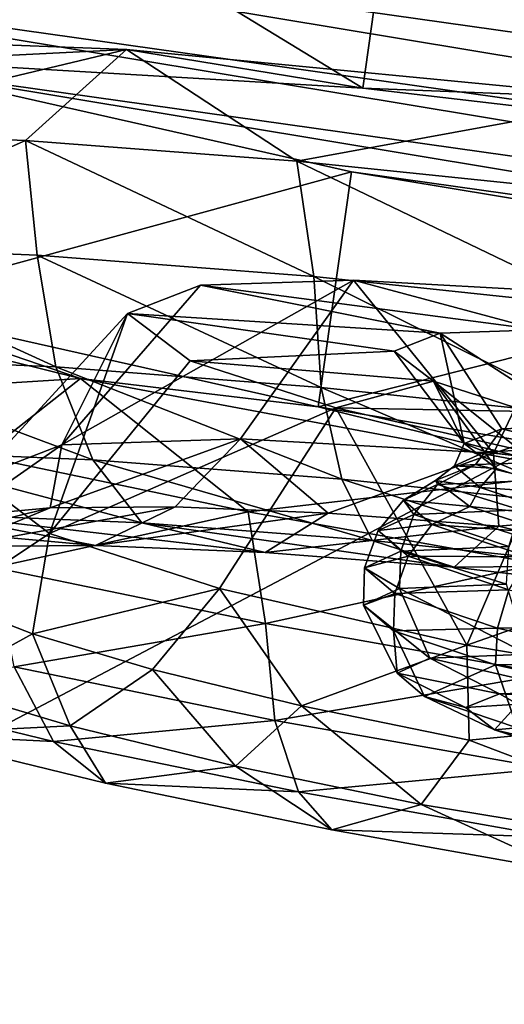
# Model space of a CAD drawing. Header units: metres. Extents: x -1651 to 0, y -1070 to 0.
# Tile 44 of 113: x -1060 to -1050, y -109 to -88. Entities that reach past the tile are written whole.
import ezdxf

# ---------------------------------------------------------------- set-up
doc = ezdxf.new("R2010")
doc.units = ezdxf.units.M

msp = doc.modelspace()

# ---------------------------------------------------------------- linework, layer by layer
at = {"layer": 'None'}
for points in [[(-1060.271729, -53.377277, -3), (-986.700134, -64.05751, -3), (-1072.084839, -108.994781, -406)], [(-1060.802246, -55.93948), (-1078.394653, -107.219131, -377.175201), (-1010.869019, -116.475372, -377.175201)], [(-987.410156, -66.582886), (-1060.802246, -55.93948), (-943.775452, -128.46904, -377.175201)], [(-943.775452, -128.46904, -377.175201), (-1060.802246, -55.93948), (-1010.869019, -116.475372, -377.175201)], [(-1072.084839, -108.994781, -406), (-986.700134, -64.05751, -3), (-1013.476501, -117.099854, -406)], [(-1078.394653, -107.219131, -377.175201), (-1078.561401, -108.429367, -382.385681), (-1010.869019, -116.475372, -377.175201)], [(-1078.561401, -108.429367, -382.385681), (-1078.807251, -110.541664, -387.314758), (-1011.058777, -117.677444, -382.385681)], [(-1078.561401, -108.429367, -382.385681), (-1011.058777, -117.677444, -382.385681), (-1010.869019, -116.475372, -377.175201)]]:
    msp.add_3dface(points, dxfattribs=at)
at = {"layer": 'None01'}
for points in [[(-1420.450195, -116.977798, -410), (-953.507996, -712.491272, -410), (-1404.711548, -104.637085, -410)], [(-953.507996, -712.491272, -430), (-1420.450195, -116.977798, -430), (-1404.711548, -104.637085, -430)], [(-1404.711548, -104.637085, -410), (-953.507996, -712.491272, -410), (-937.769287, -700.150574, -410)], [(-937.769287, -700.150574, -410), (-937.769287, -700.150574, -430), (-1404.711548, -104.637085, -410)], [(-937.769287, -700.150574, -430), (-1404.711548, -104.637085, -430), (-1404.711548, -104.637085, -410)], [(-953.507996, -712.491272, -430), (-1404.711548, -104.637085, -430), (-937.769287, -700.150574, -430)]]:
    msp.add_3dface(points, dxfattribs=at)
at = {"layer": 'None012311'}
for points in [[(-1061.778564, -83.974754, -230.19606), (-1013.702698, -91.950027, -239.804031), (-1068.352783, -84.239456, -239.815536)], [(-1062.471924, -88.888817, -229.586899), (-1052.767822, -89.461327, -223.158249), (-1061.778564, -83.974754, -230.19606)], [(-1052.767822, -89.461327, -223.158249), (-1052.074341, -84.547256, -223.76741), (-1061.778564, -83.974754, -230.19606)], [(-1052.074341, -84.547256, -223.76741), (-1019.951111, -89.876167, -230.187256), (-1061.778564, -83.974754, -230.19606)], [(-1019.951111, -89.876167, -230.187256), (-1013.702698, -91.950027, -239.804031), (-1061.778564, -83.974754, -230.19606)], [(-1068.352783, -84.239456, -239.815536), (-1011.643555, -93.646935, -251.148911), (-1070.796387, -85.301071, -251.161377)], [(-1013.702698, -91.950027, -239.804031), (-1011.643555, -93.646935, -251.148911), (-1068.352783, -84.239456, -239.815536)], [(-1052.767822, -89.461327, -223.158249), (-1041.411133, -90.783882, -220.899139), (-1052.074341, -84.547256, -223.76741)], [(-1041.411133, -90.783882, -220.899139), (-1040.717651, -85.86982, -221.508301), (-1052.074341, -84.547256, -223.76741)], [(-1029.4375, -87.741081, -223.762634), (-1019.951111, -89.876167, -230.187256), (-1052.074341, -84.547256, -223.76741)], [(-1011.643555, -93.646935, -251.148911), (-1014.087158, -94.708549, -262.494751), (-1070.796387, -85.301071, -251.161377)], [(-1070.796387, -85.301071, -251.161377), (-1014.087158, -94.708549, -262.494751), (-1068.737183, -86.997978, -262.506256)], [(-1014.087158, -94.708549, -262.494751), (-1020.661438, -94.973251, -272.114227), (-1068.737183, -86.997978, -262.506256)], [(-1068.737183, -86.997978, -262.506256), (-1020.661438, -94.973251, -272.114227), (-1062.48877, -89.071838, -272.123016)], [(-1066.490601, -88.320946, -229.580612), (-1057.708252, -88.657234, -222.295776), (-1062.471924, -88.888817, -229.586899)], [(-1066.490601, -88.320946, -229.580612), (-1064.821533, -90.353912, -227.23175), (-1057.708252, -88.657234, -222.295776)], [(-1064.821533, -90.353912, -227.23175), (-1059.820679, -90.556534, -223.173431), (-1057.708252, -88.657234, -222.295776)], [(-1062.471924, -88.888817, -229.586899), (-1057.708252, -88.657234, -222.295776), (-1052.767822, -89.461327, -223.158249)], [(-1057.708252, -88.657234, -222.295776), (-1059.820679, -90.556534, -223.173431), (-1054.1427, -90.983917, -220.157425)], [(-1057.708252, -88.657234, -222.295776), (-1047.020874, -89.684746, -218.41832), (-1052.767822, -89.461327, -223.158249)], [(-1057.708252, -88.657234, -222.295776), (-1054.1427, -90.983917, -220.157425), (-1047.020874, -89.684746, -218.41832)], [(-1062.48877, -89.071838, -272.123016), (-1053.002441, -91.206924, -278.547638), (-1063.182251, -93.985909, -271.513885)], [(-1020.661438, -94.973251, -272.114227), (-1030.365601, -94.400749, -278.542877), (-1062.48877, -89.071838, -272.123016)], [(-1062.48877, -89.071838, -272.123016), (-1030.365601, -94.400749, -278.542877), (-1053.002441, -91.206924, -278.547638)], [(-1052.767822, -89.461327, -223.158249), (-1047.020874, -89.684746, -218.41832), (-1041.411133, -90.783882, -220.899139)], [(-1054.1427, -90.983917, -220.157425), (-1048.005615, -91.619659, -218.299606), (-1047.020874, -89.684746, -218.41832)], [(-1059.820679, -90.556534, -223.173431), (-1064.821533, -90.353912, -227.23175), (-1064.757202, -92.735786, -227.342667)], [(-1064.757202, -92.735786, -227.342667), (-1059.571167, -92.951141, -223.176315), (-1059.820679, -90.556534, -223.173431)], [(-1059.571167, -92.951141, -223.176315), (-1053.790527, -93.397865, -220.199432), (-1059.820679, -90.556534, -223.173431)], [(-1059.820679, -90.556534, -223.173431), (-1053.790527, -93.397865, -220.199432), (-1054.1427, -90.983917, -220.157425)], [(-1053.790527, -93.397865, -220.199432), (-1047.806763, -94.029373, -218.481979), (-1054.1427, -90.983917, -220.157425)], [(-1054.1427, -90.983917, -220.157425), (-1047.806763, -94.029373, -218.481979), (-1048.005615, -91.619659, -218.299606)], [(-1053.002441, -91.206924, -278.547638), (-1053.695923, -96.120987, -277.938477), (-1063.182251, -93.985909, -271.513885)], [(-1053.002441, -91.206924, -278.547638), (-1041.72229, -93.078186, -280.801971), (-1053.695923, -96.120987, -277.938477)], [(-1030.365601, -94.400749, -278.542877), (-1041.72229, -93.078186, -280.801971), (-1053.002441, -91.206924, -278.547638)], [(-1064.162964, -95.078354, -227.990372), (-1059.184814, -95.28508, -223.990997), (-1064.757202, -92.735786, -227.342667)], [(-1059.184814, -95.28508, -223.990997), (-1059.571167, -92.951141, -223.176315), (-1064.757202, -92.735786, -227.342667)], [(-1059.184814, -95.28508, -223.990997), (-1053.635864, -95.713898, -221.133408), (-1059.571167, -92.951141, -223.176315)], [(-1053.635864, -95.713898, -221.133408), (-1053.790527, -93.397865, -220.199432), (-1059.571167, -92.951141, -223.176315)], [(-1041.72229, -93.078186, -280.801971), (-1042.415649, -97.992256, -280.192841), (-1053.695923, -96.120987, -277.938477)], [(-1047.806763, -94.029373, -218.481979), (-1053.790527, -93.397865, -220.199432), (-1047.891846, -96.320099, -219.484787)], [(-1053.790527, -93.397865, -220.199432), (-1053.635864, -95.713898, -221.133408), (-1047.891846, -96.320099, -219.484787)], [(-1058.665649, -95.526855, -278.80307), (-1067.201172, -93.419769, -271.521851), (-1063.182251, -93.985909, -271.513885)], [(-1067.201172, -93.419769, -271.521851), (-1058.665649, -95.526855, -278.80307), (-1065.603149, -95.962936, -273.369751)], [(-1059.057129, -96.915245, -242.232193), (-1056.15686, -93.579041, -243.817825), (-1052.959717, -93.473106, -239.323639)], [(-1052.959717, -93.473106, -239.323639), (-1055.323975, -96.792107, -236.98909), (-1059.057129, -96.915245, -242.232193)], [(-1057.68335, -94.167854, -250.305588), (-1056.15686, -93.579041, -243.817825), (-1059.057129, -96.915245, -242.232193)], [(-1056.15686, -93.579041, -243.817825), (-1057.68335, -94.167854, -250.305588), (-1051.149048, -94.578232, -246.17749)], [(-1052.959717, -93.473106, -239.323639), (-1056.15686, -93.579041, -243.817825), (-1049.087891, -94.508774, -243.270844)], [(-1049.087891, -94.508774, -243.270844), (-1056.15686, -93.579041, -243.817825), (-1051.149048, -94.578232, -246.17749)], [(-1050.032227, -97.085892, -233.334976), (-1055.323975, -96.792107, -236.98909), (-1052.959717, -93.473106, -239.323639)], [(-1048.423828, -93.725258, -236.194214), (-1050.032227, -97.085892, -233.334976), (-1052.959717, -93.473106, -239.323639)], [(-1048.423828, -93.725258, -236.194214), (-1052.959717, -93.473106, -239.323639), (-1049.087891, -94.508774, -243.270844)], [(-1048.423828, -93.725258, -236.194214), (-1041.927734, -94.465767, -234.772858), (-1050.032227, -97.085892, -233.334976)], [(-1053.695923, -96.120987, -277.938477), (-1058.665649, -95.526855, -278.80307), (-1063.182251, -93.985909, -271.513885)], [(-1060.848999, -97.604721, -249.834137), (-1057.68335, -94.167854, -250.305588), (-1059.057129, -96.915245, -242.232193)], [(-1060.848999, -97.604721, -249.834137), (-1059.314697, -98.763504, -257.435364), (-1057.68335, -94.167854, -250.305588)], [(-1059.314697, -98.763504, -257.435364), (-1056.376709, -95.15641, -256.792755), (-1057.68335, -94.167854, -250.305588)], [(-1051.149048, -94.578232, -246.17749), (-1057.68335, -94.167854, -250.305588), (-1052.113281, -94.953735, -250.304413)], [(-1057.68335, -94.167854, -250.305588), (-1056.376709, -95.15641, -256.792755), (-1052.113281, -94.953735, -250.304413)], [(-1052.113281, -94.953735, -250.304413), (-1050.64856, -96.888412, -250.094025), (-1051.149048, -94.578232, -246.17749)], [(-1048.1427, -96.519859, -244.268234), (-1049.087891, -94.508774, -243.270844), (-1051.149048, -94.578232, -246.17749)], [(-1050.64856, -96.888412, -250.094025), (-1049.856079, -96.578156, -246.689026), (-1051.149048, -94.578232, -246.17749)], [(-1051.149048, -94.578232, -246.17749), (-1049.856079, -96.578156, -246.689026), (-1048.1427, -96.519859, -244.268234)], [(-1041.927734, -94.465767, -234.772858), (-1042.42041, -97.953178, -231.66626), (-1050.032227, -97.085892, -233.334976)], [(-1052.113281, -94.953735, -250.304413), (-1056.376709, -95.15641, -256.792755), (-1051.288818, -95.581612, -254.430954)], [(-1052.113281, -94.953735, -250.304413), (-1051.288818, -95.581612, -254.430954), (-1050.64856, -96.888412, -250.094025)], [(-1063.087036, -97.035019, -229.119217), (-1058.41272, -97.229126, -225.363922), (-1064.162964, -95.078354, -227.990372)], [(-1058.41272, -97.229126, -225.363922), (-1059.184814, -95.28508, -223.990997), (-1064.162964, -95.078354, -227.990372)], [(-1056.376709, -95.15641, -256.792755), (-1059.314697, -98.763504, -257.435364), (-1053.331787, -96.143036, -261.285614)], [(-1056.376709, -95.15641, -256.792755), (-1053.331787, -96.143036, -261.285614), (-1051.288818, -95.581612, -254.430954)], [(-1058.41272, -97.229126, -225.363922), (-1053.202393, -97.631775, -222.680725), (-1059.184814, -95.28508, -223.990997)], [(-1053.202393, -97.631775, -222.680725), (-1053.635864, -95.713898, -221.133408), (-1059.184814, -95.28508, -223.990997)], [(-1058.665649, -95.526855, -278.80307), (-1060.739868, -97.152046, -277.425995), (-1065.603149, -95.962936, -273.369751)], [(-1060.739868, -97.152046, -277.425995), (-1058.665649, -95.526855, -278.80307), (-1055.16394, -98.312462, -280.439636)], [(-1048.109497, -97.49659, -282.676025), (-1058.665649, -95.526855, -278.80307), (-1053.695923, -96.120987, -277.938477)], [(-1058.665649, -95.526855, -278.80307), (-1048.109497, -97.49659, -282.676025), (-1055.16394, -98.312462, -280.439636)], [(-1051.288818, -95.581612, -254.430954), (-1053.331787, -96.143036, -261.285614), (-1049.326172, -96.218773, -257.336761)], [(-1051.288818, -95.581612, -254.430954), (-1049.971436, -97.406013, -253.498718), (-1050.64856, -96.888412, -250.094025)], [(-1049.971436, -97.406013, -253.498718), (-1051.288818, -95.581612, -254.430954), (-1048.340088, -97.936226, -255.918808)], [(-1051.288818, -95.581612, -254.430954), (-1049.326172, -96.218773, -257.336761), (-1048.340088, -97.936226, -255.918808)], [(-1047.809082, -98.200974, -221.132736), (-1053.635864, -95.713898, -221.133408), (-1053.202393, -97.631775, -222.680725)], [(-1047.891846, -96.320099, -219.484787), (-1053.635864, -95.713898, -221.133408), (-1047.809082, -98.200974, -221.132736)], [(-1059.314697, -98.763504, -257.435364), (-1055.759155, -99.914993, -262.676941), (-1053.331787, -96.143036, -261.285614)], [(-1053.331787, -96.143036, -261.285614), (-1055.759155, -99.914993, -262.676941), (-1050.591187, -101.096977, -266.328857)], [(-1042.415649, -97.992256, -280.192841), (-1048.109497, -97.49659, -282.676025), (-1053.695923, -96.120987, -277.938477)], [(-1050.591187, -101.096977, -266.328857), (-1048.901855, -97.155853, -264.413147), (-1053.331787, -96.143036, -261.285614)], [(-1053.331787, -96.143036, -261.285614), (-1048.901855, -97.155853, -264.413147), (-1049.326172, -96.218773, -257.336761)], [(-1050.208252, -97.058601, -246.953873), (-1049.856079, -96.578156, -246.689026), (-1050.64856, -96.888412, -250.094025)], [(-1050.208252, -97.058601, -246.953873), (-1048.301025, -96.975998, -244.116348), (-1049.856079, -96.578156, -246.689026)], [(-1048.301025, -96.975998, -244.116348), (-1048.1427, -96.519859, -244.268234), (-1049.856079, -96.578156, -246.689026)], [(-1059.057129, -96.915245, -242.232193), (-1055.323975, -96.792107, -236.98909), (-1059.30188, -98.230347, -238.798279)], [(-1059.30188, -98.230347, -238.798279), (-1055.323975, -96.792107, -236.98909), (-1056.685425, -98.207474, -235.635223)], [(-1055.323975, -96.792107, -236.98909), (-1053.486938, -98.340302, -233.065567), (-1056.685425, -98.207474, -235.635223)], [(-1055.323975, -96.792107, -236.98909), (-1050.032227, -97.085892, -233.334976), (-1053.486938, -98.340302, -233.065567)], [(-1050.84668, -97.350395, -250.034515), (-1050.208252, -97.058601, -246.953873), (-1050.64856, -96.888412, -250.094025)], [(-1050.84668, -97.350395, -250.034515), (-1050.64856, -96.888412, -250.094025), (-1049.971436, -97.406013, -253.498718)], [(-1061.709595, -98.364685, -230.541977), (-1057.386963, -98.544182, -227.06926), (-1063.087036, -97.035019, -229.119217)], [(-1057.386963, -98.544182, -227.06926), (-1058.41272, -97.229126, -225.363922), (-1063.087036, -97.035019, -229.119217)], [(-1060.848999, -97.604721, -249.834137), (-1059.057129, -96.915245, -242.232193), (-1061.192871, -98.402695, -242.341278)], [(-1061.192871, -98.402695, -242.341278), (-1059.057129, -96.915245, -242.232193), (-1059.30188, -98.230347, -238.798279)], [(-1050.032227, -97.085892, -233.334976), (-1049.921631, -98.615822, -231.229523), (-1053.486938, -98.340302, -233.065567)], [(-1050.406494, -97.327744, -246.381775), (-1050.208252, -97.058601, -246.953873), (-1050.84668, -97.350395, -250.034515)], [(-1050.406494, -97.327744, -246.381775), (-1048.594849, -97.266296, -243.823822), (-1050.208252, -97.058601, -246.953873)], [(-1048.594849, -97.266296, -243.823822), (-1048.301025, -96.975998, -244.116348), (-1050.208252, -97.058601, -246.953873)], [(-1050.032227, -97.085892, -233.334976), (-1042.42041, -97.953178, -231.66626), (-1049.921631, -98.615822, -231.229523)], [(-1060.480713, -99.477249, -276.857941), (-1060.739868, -97.152046, -277.425995), (-1055.16394, -98.312462, -280.439636)], [(-1057.386963, -98.544182, -227.06926), (-1052.568726, -98.916534, -224.587967), (-1058.41272, -97.229126, -225.363922)], [(-1052.568726, -98.916534, -224.587967), (-1053.202393, -97.631775, -222.680725), (-1058.41272, -97.229126, -225.363922)], [(-1042.453857, -98.241623, -265.831787), (-1048.901855, -97.155853, -264.413147), (-1050.591187, -101.096977, -266.328857)], [(-1049.080322, -97.652916, -243.338852), (-1048.594849, -97.266296, -243.823822), (-1050.406494, -97.327744, -246.381775)], [(-1055.16394, -98.312462, -280.439636), (-1048.109497, -97.49659, -282.676025), (-1049.089844, -99.399597, -282.294861)], [(-1051.204102, -97.744896, -246.49855), (-1050.406494, -97.327744, -246.381775), (-1051.247437, -97.656418, -249.990524)], [(-1051.247437, -97.656418, -249.990524), (-1050.406494, -97.327744, -246.381775), (-1050.84668, -97.350395, -250.034515)], [(-1051.247437, -97.656418, -249.990524), (-1050.84668, -97.350395, -250.034515), (-1050.312622, -97.807602, -253.114899)], [(-1051.204102, -97.744896, -246.49855), (-1049.080322, -97.652916, -243.338852), (-1050.406494, -97.327744, -246.381775)], [(-1050.312622, -97.807602, -253.114899), (-1050.84668, -97.350395, -250.034515), (-1049.971436, -97.406013, -253.498718)], [(-1049.971436, -97.406013, -253.498718), (-1048.340088, -97.936226, -255.918808), (-1050.312622, -97.807602, -253.114899)], [(-1059.314697, -98.763504, -257.435364), (-1060.848999, -97.604721, -249.834137), (-1061.439575, -100.172844, -256.901947)], [(-1047.581177, -99.442909, -223.156448), (-1053.202393, -97.631775, -222.680725), (-1052.568726, -98.916534, -224.587967)], [(-1047.581177, -99.442909, -223.156448), (-1047.809082, -98.200974, -221.132736), (-1053.202393, -97.631775, -222.680725)], [(-1051.914307, -98.069252, -249.929031), (-1051.204102, -97.744896, -246.49855), (-1051.247437, -97.656418, -249.990524)], [(-1051.914307, -98.069252, -249.929031), (-1051.247437, -97.656418, -249.990524), (-1050.528687, -98.205139, -253.598938)], [(-1050.528687, -98.205139, -253.598938), (-1051.247437, -97.656418, -249.990524), (-1050.312622, -97.807602, -253.114899)], [(-1049.47644, -98.270844, -242.948914), (-1049.080322, -97.652916, -243.338852), (-1051.204102, -97.744896, -246.49855)], [(-1051.697998, -98.367058, -246.25415), (-1051.204102, -97.744896, -246.49855), (-1051.914307, -98.069252, -249.929031)], [(-1051.697998, -98.367058, -246.25415), (-1049.47644, -98.270844, -242.948914), (-1051.204102, -97.744896, -246.49855)], [(-1050.312622, -97.807602, -253.114899), (-1048.501587, -98.414818, -255.951645), (-1050.528687, -98.205139, -253.598938)], [(-1048.340088, -97.936226, -255.918808), (-1048.501587, -98.414818, -255.951645), (-1050.312622, -97.807602, -253.114899)], [(-1052.44165, -98.706947, -249.842575), (-1051.697998, -98.367058, -246.25415), (-1051.914307, -98.069252, -249.929031)], [(-1052.44165, -98.706947, -249.842575), (-1051.914307, -98.069252, -249.929031), (-1051.320313, -98.578941, -253.359085)], [(-1051.320313, -98.578941, -253.359085), (-1051.914307, -98.069252, -249.929031), (-1050.528687, -98.205139, -253.598938)], [(-1042.42041, -97.953178, -231.66626), (-1042.768921, -100.417458, -227.526749), (-1049.921631, -98.615822, -231.229523)], [(-1061.192871, -98.402695, -242.341278), (-1059.30188, -98.230347, -238.798279), (-1063.356079, -99.231514, -241.395782)], [(-1059.30188, -98.230347, -238.798279), (-1061.258301, -99.040314, -237.465363), (-1063.356079, -99.231514, -241.395782)], [(-1058.355713, -99.014946, -233.956436), (-1061.258301, -99.040314, -237.465363), (-1056.685425, -98.207474, -235.635223)], [(-1061.258301, -99.040314, -237.465363), (-1059.30188, -98.230347, -238.798279), (-1056.685425, -98.207474, -235.635223)], [(-1060.480713, -99.477249, -276.857941), (-1055.16394, -98.312462, -280.439636), (-1054.800903, -100.647484, -279.832397)], [(-1056.685425, -98.207474, -235.635223), (-1053.486938, -98.340302, -233.065567), (-1058.355713, -99.014946, -233.956436)], [(-1053.486938, -98.340302, -233.065567), (-1054.807495, -99.162292, -231.105789), (-1058.355713, -99.014946, -233.956436)], [(-1055.16394, -98.312462, -280.439636), (-1049.089844, -99.399597, -282.294861), (-1054.800903, -100.647484, -279.832397)], [(-1053.486938, -98.340302, -233.065567), (-1049.921631, -98.615822, -231.229523), (-1054.807495, -99.162292, -231.105789)], [(-1049.710205, -99.036797, -242.726517), (-1049.47644, -98.270844, -242.948914), (-1051.697998, -98.367058, -246.25415)], [(-1050.528687, -98.205139, -253.598938), (-1048.803833, -98.765549, -256.156128), (-1051.320313, -98.578941, -253.359085)], [(-1043.035889, -102.369614, -267.994385), (-1042.453857, -98.241623, -265.831787), (-1050.591187, -101.096977, -266.328857)], [(-1048.501587, -98.414818, -255.951645), (-1048.803833, -98.765549, -256.156128), (-1050.528687, -98.205139, -253.598938)], [(-1061.709595, -98.364685, -230.541977), (-1065.245605, -98.395592, -234.816635), (-1058.355713, -99.014946, -233.956436)], [(-1065.245605, -98.395592, -234.816635), (-1061.258301, -99.040314, -237.465363), (-1058.355713, -99.014946, -233.956436)], [(-1058.355713, -99.014946, -233.956436), (-1054.807495, -99.162292, -231.105789), (-1061.709595, -98.364685, -230.541977)], [(-1054.807495, -99.162292, -231.105789), (-1057.386963, -98.544182, -227.06926), (-1061.709595, -98.364685, -230.541977)], [(-1054.807495, -99.162292, -231.105789), (-1050.852295, -99.467941, -229.068985), (-1057.386963, -98.544182, -227.06926)], [(-1050.852295, -99.467941, -229.068985), (-1052.568726, -98.916534, -224.587967), (-1057.386963, -98.544182, -227.06926)], [(-1051.971558, -99.134743, -246.090942), (-1051.697998, -98.367058, -246.25415), (-1052.44165, -98.706947, -249.842575)], [(-1051.971558, -99.134743, -246.090942), (-1049.710205, -99.036797, -242.726517), (-1051.697998, -98.367058, -246.25415)], [(-1049.921631, -98.615822, -231.229523), (-1050.852295, -99.467941, -229.068985), (-1054.807495, -99.162292, -231.105789)], [(-1052.728638, -99.481575, -249.74353), (-1051.971558, -99.134743, -246.090942), (-1052.44165, -98.706947, -249.842575)], [(-1052.728638, -99.481575, -249.74353), (-1052.44165, -98.706947, -249.842575), (-1051.81958, -99.239517, -253.43071)], [(-1051.81958, -99.239517, -253.43071), (-1052.44165, -98.706947, -249.842575), (-1051.320313, -98.578941, -253.359085)], [(-1051.320313, -98.578941, -253.359085), (-1049.303589, -99.255096, -256.517883), (-1051.81958, -99.239517, -253.43071)], [(-1048.803833, -98.765549, -256.156128), (-1049.303589, -99.255096, -256.517883), (-1051.320313, -98.578941, -253.359085)], [(-1049.921631, -98.615822, -231.229523), (-1042.768921, -100.417458, -227.526749), (-1050.852295, -99.467941, -229.068985)], [(-1059.668579, -100.861847, -260.444183), (-1059.314697, -98.763504, -257.435364), (-1061.439575, -100.172844, -256.901947)], [(-1055.759155, -99.914993, -262.676941), (-1059.314697, -98.763504, -257.435364), (-1059.668579, -100.861847, -260.444183)], [(-1050.852295, -99.467941, -229.068985), (-1047.581177, -99.442909, -223.156448), (-1052.568726, -98.916534, -224.587967)], [(-1051.999634, -99.919273, -246.02771), (-1051.971558, -99.134743, -246.090942), (-1052.728638, -99.481575, -249.74353)], [(-1051.999634, -99.919273, -246.02771), (-1049.758179, -99.822197, -242.692886), (-1051.971558, -99.134743, -246.090942)], [(-1049.758179, -99.822197, -242.692886), (-1049.710205, -99.036797, -242.726517), (-1051.971558, -99.134743, -246.090942)], [(-1052.095337, -100.022827, -253.396042), (-1052.728638, -99.481575, -249.74353), (-1051.81958, -99.239517, -253.43071)], [(-1051.81958, -99.239517, -253.43071), (-1049.709961, -99.946823, -256.735016), (-1052.095337, -100.022827, -253.396042)], [(-1049.303589, -99.255096, -256.517883), (-1049.709961, -99.946823, -256.735016), (-1051.81958, -99.239517, -253.43071)], [(-1060.057861, -101.549652, -275.521301), (-1060.480713, -99.477249, -276.857941), (-1054.800903, -100.647484, -279.832397)], [(-1054.800903, -100.647484, -279.832397), (-1049.089844, -99.399597, -282.294861), (-1048.875244, -101.696266, -281.547333)], [(-1052.749878, -100.262215, -249.64827), (-1051.999634, -99.919273, -246.02771), (-1052.728638, -99.481575, -249.74353)], [(-1052.749878, -100.262215, -249.64827), (-1052.728638, -99.481575, -249.74353), (-1052.095337, -100.022827, -253.396042)], [(-1042.768921, -100.417458, -227.526749), (-1047.581177, -99.442909, -223.156448), (-1050.852295, -99.467941, -229.068985)], [(-1057.159302, -101.607918, -263.60614), (-1055.759155, -99.914993, -262.676941), (-1059.668579, -100.861847, -260.444183)], [(-1055.759155, -99.914993, -262.676941), (-1057.159302, -101.607918, -263.60614), (-1054.047852, -102.365364, -266.174469)], [(-1050.591187, -101.096977, -266.328857), (-1055.759155, -99.914993, -262.676941), (-1054.047852, -102.365364, -266.174469)], [(-1051.364014, -101.375313, -246.193649), (-1051.999634, -99.919273, -246.02771), (-1052.749878, -100.262215, -249.64827)], [(-1049.709961, -99.946823, -256.735016), (-1049.947876, -100.742805, -256.759552), (-1052.095337, -100.022827, -253.396042)], [(-1049.325073, -101.287003, -243.160248), (-1049.758179, -99.822197, -242.692886), (-1051.999634, -99.919273, -246.02771)], [(-1051.364014, -101.375313, -246.193649), (-1049.325073, -101.287003, -243.160248), (-1051.999634, -99.919273, -246.02771)], [(-1049.709961, -99.946823, -256.735016), (-1046.449829, -100.675888, -258.90509), (-1049.947876, -100.742805, -256.759552)], [(-1059.668579, -100.861847, -260.444183), (-1061.439575, -100.172844, -256.901947), (-1061.665161, -101.959572, -261.47821)], [(-1052.122314, -100.799545, -253.268539), (-1052.749878, -100.262215, -249.64827), (-1052.095337, -100.022827, -253.396042)], [(-1052.095337, -100.022827, -253.396042), (-1049.947876, -100.742805, -256.759552), (-1052.122314, -100.799545, -253.268539)], [(-1052.046387, -101.687248, -249.486954), (-1051.364014, -101.375313, -246.193649), (-1052.749878, -100.262215, -249.64827)], [(-1052.046387, -101.687248, -249.486954), (-1052.749878, -100.262215, -249.64827), (-1052.122314, -100.799545, -253.268539)], [(-1060.057861, -101.549652, -275.521301), (-1054.800903, -100.647484, -279.832397), (-1054.605591, -102.672981, -278.376556)], [(-1054.605591, -102.672981, -278.376556), (-1054.800903, -100.647484, -279.832397), (-1048.875244, -101.696266, -281.547333)], [(-1049.947876, -100.742805, -256.759552), (-1049.993774, -101.513191, -256.602448), (-1052.122314, -100.799545, -253.268539)], [(-1051.475586, -102.176018, -252.779984), (-1052.046387, -101.687248, -249.486954), (-1052.122314, -100.799545, -253.268539)], [(-1052.122314, -100.799545, -253.268539), (-1049.993774, -101.513191, -256.602448), (-1051.475586, -102.176018, -252.779984)], [(-1049.947876, -100.742805, -256.759552), (-1046.629395, -101.484924, -258.968475), (-1049.993774, -101.513191, -256.602448)], [(-1046.449829, -100.675888, -258.90509), (-1046.629395, -101.484924, -258.968475), (-1049.947876, -100.742805, -256.759552)], [(-1058.88147, -102.787216, -264.985931), (-1059.668579, -100.861847, -260.444183), (-1061.665161, -101.959572, -261.47821)], [(-1057.159302, -101.607918, -263.60614), (-1059.668579, -100.861847, -260.444183), (-1058.88147, -102.787216, -264.985931)], [(-1050.591187, -101.096977, -266.328857), (-1054.047852, -102.365364, -266.174469), (-1050.544678, -103.087128, -268.009033)], [(-1043.035889, -102.369614, -267.994385), (-1050.591187, -101.096977, -266.328857), (-1050.544678, -103.087128, -268.009033)], [(-1049.905762, -102.120346, -246.355011), (-1051.364014, -101.375313, -246.193649), (-1052.046387, -101.687248, -249.486954)], [(-1048.354004, -102.067245, -244.160202), (-1049.325073, -101.287003, -243.160248), (-1051.364014, -101.375313, -246.193649)], [(-1049.905762, -102.120346, -246.355011), (-1048.354004, -102.067245, -244.160202), (-1051.364014, -101.375313, -246.193649)], [(-1063.779541, -102.004417, -269.99588), (-1060.057861, -101.549652, -275.521301), (-1059.232544, -103.111359, -273.749237)], [(-1059.232544, -103.111359, -273.749237), (-1060.057861, -101.549652, -275.521301), (-1054.605591, -102.672981, -278.376556)], [(-1055.429688, -103.627495, -267.835114), (-1057.159302, -101.607918, -263.60614), (-1058.88147, -102.787216, -264.985931)], [(-1054.047852, -102.365364, -266.174469), (-1057.159302, -101.607918, -263.60614), (-1055.429688, -103.627495, -267.835114)], [(-1049.993774, -101.513191, -256.602448), (-1049.539429, -102.82515, -255.812546), (-1051.475586, -102.176018, -252.779984)], [(-1046.629395, -101.484924, -258.968475), (-1046.704468, -102.248779, -258.791962), (-1049.993774, -101.513191, -256.602448)], [(-1049.993774, -101.513191, -256.602448), (-1046.704468, -102.248779, -258.791962), (-1049.539429, -102.82515, -255.812546)], [(-1048.875244, -101.696266, -281.547333), (-1048.91748, -103.679733, -280.022766), (-1054.605591, -102.672981, -278.376556)], [(-1050.618408, -102.400276, -249.424454), (-1049.905762, -102.120346, -246.355011), (-1052.046387, -101.687248, -249.486954)], [(-1050.618408, -102.400276, -249.424454), (-1052.046387, -101.687248, -249.486954), (-1051.475586, -102.176018, -252.779984)], [(-1062.349976, -102.960152, -268.342834), (-1063.779541, -102.004417, -269.99588), (-1059.232544, -103.111359, -273.749237)], [(-1058.88147, -102.787216, -264.985931), (-1061.665161, -101.959572, -261.47821), (-1062.349976, -102.960152, -268.342834)], [(-1050.009766, -102.866623, -252.493637), (-1050.618408, -102.400276, -249.424454), (-1051.475586, -102.176018, -252.779984)], [(-1051.475586, -102.176018, -252.779984), (-1049.539429, -102.82515, -255.812546), (-1050.009766, -102.866623, -252.493637)], [(-1049.905762, -102.120346, -246.355011), (-1050.618408, -102.400276, -249.424454), (-1049.524292, -102.330681, -249.451462)], [(-1047.751831, -102.22834, -244.7742), (-1048.354004, -102.067245, -244.160202), (-1049.905762, -102.120346, -246.355011)], [(-1047.751831, -102.22834, -244.7742), (-1049.905762, -102.120346, -246.355011), (-1049.524292, -102.330681, -249.451462)], [(-1051.543579, -104.428177, -269.87027), (-1054.047852, -102.365364, -266.174469), (-1055.429688, -103.627495, -267.835114)], [(-1050.544678, -103.087128, -268.009033), (-1054.047852, -102.365364, -266.174469), (-1051.543579, -104.428177, -269.87027)], [(-1049.524292, -102.330681, -249.451462), (-1050.618408, -102.400276, -249.424454), (-1050.009766, -102.866623, -252.493637)], [(-1043.035889, -102.369614, -267.994385), (-1050.544678, -103.087128, -268.009033), (-1043.512451, -105.752251, -271.409088)], [(-1049.524292, -102.330681, -249.451462), (-1050.009766, -102.866623, -252.493637), (-1047.909302, -103.358871, -254.073547)], [(-1058.14502, -103.983803, -271.813751), (-1058.88147, -102.787216, -264.985931), (-1062.349976, -102.960152, -268.342834)], [(-1054.113037, -104.16613, -276.430237), (-1059.232544, -103.111359, -273.749237), (-1054.605591, -102.672981, -278.376556)], [(-1055.429688, -103.627495, -267.835114), (-1058.88147, -102.787216, -264.985931), (-1058.14502, -103.983803, -271.813751)], [(-1048.91748, -103.679733, -280.022766), (-1054.113037, -104.16613, -276.430237), (-1054.605591, -102.672981, -278.376556)], [(-1049.539429, -102.82515, -255.812546), (-1048.532471, -103.347092, -254.687805), (-1050.009766, -102.866623, -252.493637)], [(-1050.009766, -102.866623, -252.493637), (-1048.532471, -103.347092, -254.687805), (-1047.909302, -103.358871, -254.073547)], [(-1058.14502, -103.983803, -271.813751), (-1062.349976, -102.960152, -268.342834), (-1059.232544, -103.111359, -273.749237)], [(-1058.14502, -103.983803, -271.813751), (-1059.232544, -103.111359, -273.749237), (-1054.113037, -104.16613, -276.430237)], [(-1043.512451, -105.752251, -271.409088), (-1050.544678, -103.087128, -268.009033), (-1051.543579, -104.428177, -269.87027)], [(-1053.410767, -104.959206, -274.29303), (-1055.429688, -103.627495, -267.835114), (-1058.14502, -103.983803, -271.813751)], [(-1051.543579, -104.428177, -269.87027), (-1055.429688, -103.627495, -267.835114), (-1053.410767, -104.959206, -274.29303)], [(-1048.91748, -103.679733, -280.022766), (-1048.772095, -105.111443, -277.975983), (-1054.113037, -104.16613, -276.430237)], [(-1053.410767, -104.959206, -274.29303), (-1058.14502, -103.983803, -271.813751), (-1054.113037, -104.16613, -276.430237)], [(-1048.772095, -105.111443, -277.975983), (-1053.410767, -104.959206, -274.29303), (-1054.113037, -104.16613, -276.430237)], [(-1048.47168, -105.833389, -275.722443), (-1051.543579, -104.428177, -269.87027), (-1053.410767, -104.959206, -274.29303)], [(-1043.512451, -105.752251, -271.409088), (-1051.543579, -104.428177, -269.87027), (-1048.47168, -105.833389, -275.722443)], [(-1048.47168, -105.833389, -275.722443), (-1053.410767, -104.959206, -274.29303), (-1048.772095, -105.111443, -277.975983)]]:
    msp.add_3dface(points, dxfattribs=at)

doc.saveas('drawing.dxf')
